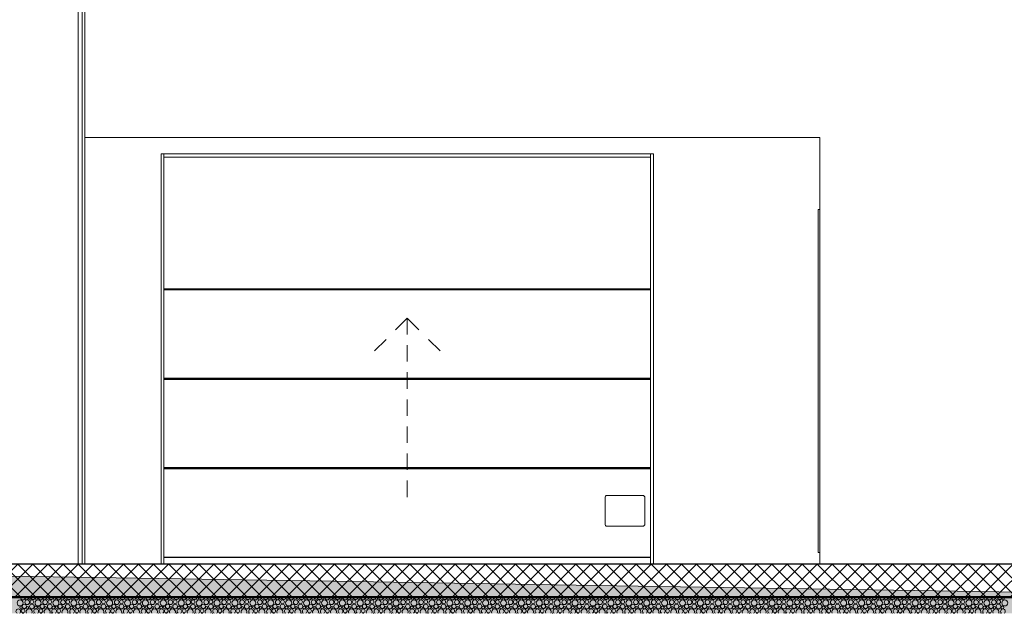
# Model space of a CAD drawing. Header units: millimetres. Extents: x 30792 to 66615, y -300 to 6970.
# Tile 7 of 58: x 33931 to 39932, y -300 to 3318. Entities that reach past the tile are written whole.
import ezdxf

# ---------------------------------------------------------------- set-up
doc = ezdxf.new("R2010")
doc.units = ezdxf.units.MM
doc.header["$MEASUREMENT"] = 0
for name, color, linetype in [('Nouveau_Métal _ Charpente.Charp_Couv_Bard_Métal', 7, 'Continuous'), ('Nouveau_Portes ARCHICAD', 7, 'Continuous'), ('Nouveau_Structure _ Dalles.GO', 7, 'Continuous'), ('Nouveau_Structure _ Murs maçonnés.GO', 7, 'Continuous'), ('Nouveau_Terrain _ Original.Terrain', 7, 'Continuous')]:
    doc.layers.add(name, color=color, linetype=linetype)

# ---------------------------------------------------------------- blocks, each defined once
blk = doc.blocks.new('Élément de coupe_32')
at = {"layer": 'Nouveau_Structure _ Murs maçonnés.GO', "color": 251, "linetype": 'Continuous', "lineweight": 15, "true_color": 0x6a6a6a}
blk.add_line((38808.3, 2600), (38808.3, 0), dxfattribs=at)
blk = doc.blocks.new('*X78')
at = {"layer": 'Nouveau_Structure _ Dalles.GO', "linetype": 'Continuous', "lineweight": 15, "true_color": 0xc1976c}
blk.add_hatch(color=33, dxfattribs=at).paths.add_polyline_path([(63778.282724, -205), (63778.282724, -200), (33778.282724, -200), (33778.282724, -205)])
blk = doc.blocks.new('*X79')
at = {"layer": 'Nouveau_Structure _ Dalles.GO', "color": 33, "linetype": 'Continuous', "lineweight": 15, "true_color": 0xf48e54}
for centre, radius in [((33933.9, -236.8), 18.4), ((33976.9, -233), 14.3), ((34005.8, -230.4), 11.5), ((34043, -236.8), 18.4), ((34086.1, -233), 14.3), ((34114.9, -230.4), 11.5), ((34152.1, -236.8), 18.4), ((34195.2, -233), 14.3), ((34224, -230.4), 11.5), ((34261.2, -236.8), 18.4), ((34304.3, -233), 14.3), ((34333.1, -230.4), 11.5), ((34370.3, -236.8), 18.4), ((34413.4, -233), 14.3), ((34442.2, -230.4), 11.5), ((34479.4, -236.8), 18.4), ((34522.5, -233), 14.3), ((34551.3, -230.4), 11.5), ((34588.6, -236.8), 18.4), ((34631.6, -233), 14.3), ((34660.4, -230.4), 11.5), ((34697.7, -236.8), 18.4), ((34740.7, -233), 14.3), ((34769.5, -230.4), 11.5), ((34806.8, -236.8), 18.4), ((34849.8, -233), 14.3), ((34878.7, -230.4), 11.5), ((34915.9, -236.8), 18.4), ((34959, -233), 14.3), ((34987.8, -230.4), 11.5), ((35025, -236.8), 18.4), ((35068.1, -233), 14.3), ((35096.9, -230.4), 11.5), ((35134.1, -236.8), 18.4), ((35177.2, -233), 14.3), ((35206, -230.4), 11.5), ((35243.2, -236.8), 18.4), ((35286.3, -233), 14.3), ((35315.1, -230.4), 11.5), ((35352.3, -236.8), 18.4), ((35395.4, -233), 14.3), ((35424.2, -230.4), 11.5), ((35461.4, -236.8), 18.4), ((35504.5, -233), 14.3), ((35533.3, -230.4), 11.5), ((35570.6, -236.8), 18.4), ((35613.6, -233), 14.3), ((35642.4, -230.4), 11.5), ((35679.7, -236.8), 18.4), ((35722.7, -233), 14.3), ((35751.6, -230.4), 11.5), ((35788.8, -236.8), 18.4), ((35831.9, -233), 14.3), ((35860.7, -230.4), 11.5), ((35897.9, -236.8), 18.4), ((35941, -233), 14.3), ((35969.8, -230.4), 11.5), ((36007, -236.8), 18.4), ((36050.1, -233), 14.3), ((36078.9, -230.4), 11.5), ((36116.1, -236.8), 18.4), ((36159.2, -233), 14.3), ((36188, -230.4), 11.5), ((36225.2, -236.8), 18.4), ((36268.3, -233), 14.3), ((36297.1, -230.4), 11.5), ((36334.3, -236.8), 18.4), ((36377.4, -233), 14.3), ((36406.2, -230.4), 11.5), ((36443.5, -236.8), 18.4), ((36486.5, -233), 14.3), ((36515.3, -230.4), 11.5), ((36552.6, -236.8), 18.4), ((36595.6, -233), 14.3), ((36624.5, -230.4), 11.5), ((36661.7, -236.8), 18.4), ((36704.8, -233), 14.3), ((36733.6, -230.4), 11.5), ((36770.8, -236.8), 18.4), ((36813.9, -233), 14.3), ((36842.7, -230.4), 11.5), ((36879.9, -236.8), 18.4), ((36923, -233), 14.3), ((36951.8, -230.4), 11.5), ((36989, -236.8), 18.4), ((37032.1, -233), 14.3), ((37060.9, -230.4), 11.5), ((37098.1, -236.8), 18.4), ((37141.2, -233), 14.3), ((37170, -230.4), 11.5), ((37207.2, -236.8), 18.4), ((37250.3, -233), 14.3), ((37279.1, -230.4), 11.5), ((37316.4, -236.8), 18.4), ((37359.4, -233), 14.3), ((37388.2, -230.4), 11.5), ((37425.5, -236.8), 18.4), ((37468.5, -233), 14.3), ((37497.3, -230.4), 11.5), ((37534.6, -236.8), 18.4), ((37577.7, -233), 14.3), ((37606.5, -230.4), 11.5), ((37643.7, -236.8), 18.4), ((37686.8, -233), 14.3), ((37715.6, -230.4), 11.5), ((37752.8, -236.8), 18.4), ((37795.9, -233), 14.3), ((37824.7, -230.4), 11.5), ((37861.9, -236.8), 18.4), ((37905, -233), 14.3), ((37933.8, -230.4), 11.5), ((37971, -236.8), 18.4), ((38014.1, -233), 14.3), ((38042.9, -230.4), 11.5), ((38080.1, -236.8), 18.4), ((38123.2, -233), 14.3), ((38152, -230.4), 11.5), ((38189.3, -236.8), 18.4), ((38232.3, -233), 14.3), ((38261.1, -230.4), 11.5), ((38298.4, -236.8), 18.4), ((38341.4, -233), 14.3), ((38370.2, -230.4), 11.5), ((38407.5, -236.8), 18.4), ((38450.5, -233), 14.3), ((38479.4, -230.4), 11.5), ((38516.6, -236.8), 18.4), ((38559.7, -233), 14.3), ((38588.5, -230.4), 11.5), ((38625.7, -236.8), 18.4), ((38668.8, -233), 14.3), ((38697.6, -230.4), 11.5), ((38734.8, -236.8), 18.4), ((38777.9, -233), 14.3), ((38806.7, -230.4), 11.5), ((38843.9, -236.8), 18.4), ((38887, -233), 14.3), ((38915.8, -230.4), 11.5), ((38953, -236.8), 18.4), ((38996.1, -233), 14.3), ((39024.9, -230.4), 11.5), ((39062.2, -236.8), 18.4), ((39105.2, -233), 14.3), ((39134, -230.4), 11.5), ((39171.3, -236.8), 18.4), ((39214.3, -233), 14.3), ((39243.1, -230.4), 11.5), ((39280.4, -236.8), 18.4), ((39323.4, -233), 14.3), ((39352.3, -230.4), 11.5), ((39389.5, -236.8), 18.4), ((39432.6, -233), 14.3), ((39461.4, -230.4), 11.5), ((39498.6, -236.8), 18.4), ((39541.7, -233), 14.3), ((39570.5, -230.4), 11.5), ((39607.7, -236.8), 18.4), ((39650.8, -233), 14.3), ((39679.6, -230.4), 11.5), ((39716.8, -236.8), 18.4), ((39759.9, -233), 14.3), ((39788.7, -230.4), 11.5), ((39825.9, -236.8), 18.4), ((39869, -233), 14.3), ((39897.8, -230.4), 11.5), ((39935.1, -236.8), 18.4), ((33939.2, -263.4), 7.52), ((33951.8, -285), 11.5), ((33959.4, -258), 12.8), ((33979.6, -265.7), 6.2), ((34005.5, -258.7), 14.2), ((34029.2, -264.4), 8.58), ((34048.3, -263.4), 7.52), ((34060.9, -285), 11.5), ((34068.5, -258), 12.8), ((34088.7, -265.7), 6.2), ((34114.6, -258.7), 14.2), ((34138.3, -264.4), 8.58), ((34157.4, -263.4), 7.52), ((34170, -285), 11.5), ((34177.6, -258), 12.8), ((34197.8, -265.7), 6.2), ((34223.7, -258.7), 14.2), ((34247.4, -264.4), 8.58), ((34266.5, -263.4), 7.52), ((34279.1, -285), 11.5), ((34286.7, -258), 12.8), ((34307, -265.7), 6.2), ((34332.8, -258.7), 14.2), ((34356.5, -264.4), 8.58), ((34375.6, -263.4), 7.52), ((34388.2, -285), 11.5), ((34395.9, -258), 12.8), ((34416.1, -265.7), 6.2), ((34441.9, -258.7), 14.2), ((34465.6, -264.4), 8.58), ((34484.8, -263.4), 7.52), ((34497.3, -285), 11.5), ((34505, -258), 12.8), ((34525.2, -265.7), 6.2), ((34551, -258.7), 14.2), ((34574.7, -264.4), 8.58), ((34593.9, -263.4), 7.52), ((34606.4, -285), 11.5), ((34614.1, -258), 12.8), ((34634.3, -265.7), 6.2), ((34660.1, -258.7), 14.2), ((34683.8, -264.4), 8.58), ((34703, -263.4), 7.52), ((34715.5, -285), 11.5), ((34723.2, -258), 12.8), ((34743.4, -265.7), 6.2), ((34769.2, -258.7), 14.2), ((34792.9, -264.4), 8.58), ((34812.1, -263.4), 7.52), ((34824.7, -285), 11.5), ((34832.3, -258), 12.8), ((34852.5, -265.7), 6.2), ((34878.3, -258.7), 14.2), ((34902.1, -264.4), 8.58), ((34921.2, -263.4), 7.52), ((34933.8, -285), 11.5), ((34941.4, -258), 12.8), ((34961.6, -265.7), 6.2), ((34987.5, -258.7), 14.2), ((35011.2, -264.4), 8.58), ((35030.3, -263.4), 7.52), ((35042.9, -285), 11.5), ((35050.5, -258), 12.8), ((35070.7, -265.7), 6.2), ((35096.6, -258.7), 14.2), ((35120.3, -264.4), 8.58), ((35139.4, -263.4), 7.52), ((35152, -285), 11.5), ((35159.6, -258), 12.8), ((35179.9, -265.7), 6.2), ((35205.7, -258.7), 14.2), ((35229.4, -264.4), 8.58), ((35248.5, -263.4), 7.52), ((35261.1, -285), 11.5), ((35268.8, -258), 12.8), ((35289, -265.7), 6.2), ((35314.8, -258.7), 14.2), ((35338.5, -264.4), 8.58), ((35357.7, -263.4), 7.52), ((35370.2, -285), 11.5), ((35377.9, -258), 12.8), ((35398.1, -265.7), 6.2), ((35423.9, -258.7), 14.2), ((35447.6, -264.4), 8.58), ((35466.8, -263.4), 7.52), ((35479.3, -285), 11.5), ((35487, -258), 12.8), ((35507.2, -265.7), 6.2), ((35533, -258.7), 14.2), ((35556.7, -264.4), 8.58), ((35575.9, -263.4), 7.52), ((35588.4, -285), 11.5), ((35596.1, -258), 12.8), ((35616.3, -265.7), 6.2), ((35642.1, -258.7), 14.2), ((35665.8, -264.4), 8.58), ((35685, -263.4), 7.52), ((35697.6, -285), 11.5), ((35705.2, -258), 12.8), ((35725.4, -265.7), 6.2), ((35751.2, -258.7), 14.2), ((35775, -264.4), 8.58), ((35794.1, -263.4), 7.52), ((35806.7, -285), 11.5), ((35814.3, -258), 12.8), ((35834.5, -265.7), 6.2), ((35860.4, -258.7), 14.2), ((35884.1, -264.4), 8.58), ((35903.2, -263.4), 7.52), ((35915.8, -285), 11.5), ((35923.4, -258), 12.8), ((35943.6, -265.7), 6.2), ((35969.5, -258.7), 14.2), ((35993.2, -264.4), 8.58), ((36012.3, -263.4), 7.52), ((36024.9, -285), 11.5), ((36032.5, -258), 12.8), ((36052.8, -265.7), 6.2), ((36078.6, -258.7), 14.2), ((36102.3, -264.4), 8.58), ((36121.4, -263.4), 7.52), ((36134, -285), 11.5), ((36141.7, -258), 12.8), ((36161.9, -265.7), 6.2), ((36187.7, -258.7), 14.2), ((36211.4, -264.4), 8.58), ((36230.6, -263.4), 7.52), ((36243.1, -285), 11.5), ((36250.8, -258), 12.8), ((36271, -265.7), 6.2), ((36296.8, -258.7), 14.2), ((36320.5, -264.4), 8.58), ((36339.7, -263.4), 7.52), ((36352.2, -285), 11.5), ((36359.9, -258), 12.8), ((36380.1, -265.7), 6.2), ((36405.9, -258.7), 14.2), ((36429.6, -264.4), 8.58), ((36448.8, -263.4), 7.52), ((36461.3, -285), 11.5), ((36469, -258), 12.8), ((36489.2, -265.7), 6.2), ((36515, -258.7), 14.2), ((36538.7, -264.4), 8.58), ((36557.9, -263.4), 7.52), ((36570.5, -285), 11.5), ((36578.1, -258), 12.8), ((36598.3, -265.7), 6.2), ((36624.1, -258.7), 14.2), ((36647.9, -264.4), 8.58), ((36667, -263.4), 7.52), ((36679.6, -285), 11.5), ((36687.2, -258), 12.8), ((36707.4, -265.7), 6.2), ((36733.3, -258.7), 14.2), ((36757, -264.4), 8.58), ((36776.1, -263.4), 7.52), ((36788.7, -285), 11.5), ((36796.3, -258), 12.8), ((36816.5, -265.7), 6.2), ((36842.4, -258.7), 14.2), ((36866.1, -264.4), 8.58), ((36885.2, -263.4), 7.52), ((36897.8, -285), 11.5), ((36905.4, -258), 12.8), ((36925.7, -265.7), 6.2), ((36951.5, -258.7), 14.2), ((36975.2, -264.4), 8.58), ((36994.3, -263.4), 7.52), ((37006.9, -285), 11.5), ((37014.6, -258), 12.8), ((37034.8, -265.7), 6.2), ((37060.6, -258.7), 14.2), ((37084.3, -264.4), 8.58), ((37103.5, -263.4), 7.52), ((37116, -285), 11.5), ((37123.7, -258), 12.8), ((37143.9, -265.7), 6.2), ((37169.7, -258.7), 14.2), ((37193.4, -264.4), 8.58), ((37212.6, -263.4), 7.52), ((37225.1, -285), 11.5), ((37232.8, -258), 12.8), ((37253, -265.7), 6.2), ((37278.8, -258.7), 14.2), ((37302.5, -264.4), 8.58), ((37321.7, -263.4), 7.52), ((37334.2, -285), 11.5), ((37341.9, -258), 12.8), ((37362.1, -265.7), 6.2), ((37387.9, -258.7), 14.2), ((37411.6, -264.4), 8.58), ((37430.8, -263.4), 7.52), ((37443.3, -285), 11.5), ((37451, -258), 12.8), ((37471.2, -265.7), 6.2), ((37497, -258.7), 14.2), ((37520.8, -264.4), 8.58), ((37539.9, -263.4), 7.52), ((37552.5, -285), 11.5), ((37560.1, -258), 12.8), ((37580.3, -265.7), 6.2), ((37606.2, -258.7), 14.2), ((37629.9, -264.4), 8.58), ((37649, -263.4), 7.52), ((37661.6, -285), 11.5), ((37669.2, -258), 12.8), ((37689.4, -265.7), 6.2), ((37715.3, -258.7), 14.2), ((37739, -264.4), 8.58), ((37758.1, -263.4), 7.52), ((37770.7, -285), 11.5), ((37778.3, -258), 12.8), ((37798.5, -265.7), 6.2), ((37824.4, -258.7), 14.2), ((37848.1, -264.4), 8.58), ((37867.2, -263.4), 7.52), ((37879.8, -285), 11.5), ((37887.4, -258), 12.8), ((37907.7, -265.7), 6.2), ((37933.5, -258.7), 14.2), ((37957.2, -264.4), 8.58), ((37976.4, -263.4), 7.52), ((37988.9, -285), 11.5), ((37996.6, -258), 12.8), ((38016.8, -265.7), 6.2), ((38042.6, -258.7), 14.2), ((38066.3, -264.4), 8.58), ((38085.5, -263.4), 7.52), ((38098, -285), 11.5), ((38105.7, -258), 12.8), ((38125.9, -265.7), 6.2), ((38151.7, -258.7), 14.2), ((38175.4, -264.4), 8.58), ((38194.6, -263.4), 7.52), ((38207.1, -285), 11.5), ((38214.8, -258), 12.8), ((38235, -265.7), 6.2), ((38260.8, -258.7), 14.2), ((38284.5, -264.4), 8.58), ((38303.7, -263.4), 7.52), ((38316.2, -285), 11.5), ((38323.9, -258), 12.8), ((38344.1, -265.7), 6.2), ((38369.9, -258.7), 14.2), ((38393.7, -264.4), 8.58), ((38412.8, -263.4), 7.52), ((38425.4, -285), 11.5), ((38433, -258), 12.8), ((38453.2, -265.7), 6.2), ((38479.1, -258.7), 14.2), ((38502.8, -264.4), 8.58), ((38521.9, -263.4), 7.52), ((38534.5, -285), 11.5), ((38542.1, -258), 12.8), ((38562.3, -265.7), 6.2), ((38588.2, -258.7), 14.2), ((38611.9, -264.4), 8.58), ((38631, -263.4), 7.52), ((38643.6, -285), 11.5), ((38651.2, -258), 12.8), ((38671.4, -265.7), 6.2), ((38697.3, -258.7), 14.2), ((38721, -264.4), 8.58), ((38740.1, -263.4), 7.52), ((38752.7, -285), 11.5), ((38760.3, -258), 12.8), ((38780.6, -265.7), 6.2), ((38806.4, -258.7), 14.2), ((38830.1, -264.4), 8.58), ((38849.2, -263.4), 7.52), ((38861.8, -285), 11.5), ((38869.5, -258), 12.8), ((38889.7, -265.7), 6.2), ((38915.5, -258.7), 14.2), ((38939.2, -264.4), 8.58), ((38958.4, -263.4), 7.52), ((38970.9, -285), 11.5), ((38978.6, -258), 12.8), ((38998.8, -265.7), 6.2), ((39024.6, -258.7), 14.2), ((39048.3, -264.4), 8.58), ((39067.5, -263.4), 7.52), ((39080, -285), 11.5), ((39087.7, -258), 12.8), ((39107.9, -265.7), 6.2), ((39133.7, -258.7), 14.2), ((39157.4, -264.4), 8.58), ((39176.6, -263.4), 7.52), ((39189.1, -285), 11.5), ((39196.8, -258), 12.8), ((39217, -265.7), 6.2), ((39242.8, -258.7), 14.2), ((39266.5, -264.4), 8.58), ((39285.7, -263.4), 7.52), ((39298.3, -285), 11.5), ((39305.9, -258), 12.8), ((39326.1, -265.7), 6.2), ((39352, -258.7), 14.2), ((39375.7, -264.4), 8.58), ((39394.8, -263.4), 7.52), ((39407.4, -285), 11.5), ((39415, -258), 12.8), ((39435.2, -265.7), 6.2), ((39461.1, -258.7), 14.2), ((39484.8, -264.4), 8.58), ((39503.9, -263.4), 7.52), ((39516.5, -285), 11.5), ((39524.1, -258), 12.8), ((39544.3, -265.7), 6.2), ((39570.2, -258.7), 14.2), ((39593.9, -264.4), 8.58), ((39613, -263.4), 7.52), ((39625.6, -285), 11.5), ((39633.2, -258), 12.8), ((39653.5, -265.7), 6.2), ((39679.3, -258.7), 14.2), ((39703, -264.4), 8.58), ((39722.1, -263.4), 7.52), ((39734.7, -285), 11.5), ((39742.4, -258), 12.8), ((39762.6, -265.7), 6.2), ((39788.4, -258.7), 14.2), ((39812.1, -264.4), 8.58), ((39831.3, -263.4), 7.52), ((39843.8, -285), 11.5), ((39851.5, -258), 12.8), ((39871.7, -265.7), 6.2), ((39897.5, -258.7), 14.2), ((39921.2, -264.4), 8.58)]:
    blk.add_circle(centre, radius, dxfattribs=at)
for centre, radius, start, end in [((33950.3, -204.1), 14.2, 183.69034, 356.30966), ((33974, -209.8), 8.58, 145.81462, 34.18538), ((33993.2, -208.8), 7.52, 150.05214, 29.94786), ((34013.4, -203.4), 12.8, 187.0366, 352.9634), ((34033.6, -211.1), 6.2, 102.21197, 77.78803), ((34059.5, -204.1), 14.2, 183.69034, 356.30966), ((34083.2, -209.8), 8.58, 145.81462, 34.18538), ((34102.3, -208.8), 7.52, 150.05214, 29.94786), ((34122.5, -203.4), 12.8, 187.0366, 352.9634), ((34142.7, -211.1), 6.2, 102.21197, 77.78803), ((34168.6, -204.1), 14.2, 183.69034, 356.30966), ((34192.3, -209.8), 8.58, 145.81462, 34.18538), ((34211.4, -208.8), 7.52, 150.05214, 29.94786), ((34231.6, -203.4), 12.8, 187.0366, 352.9634), ((34251.8, -211.1), 6.2, 102.21197, 77.78803), ((34277.7, -204.1), 14.2, 183.69034, 356.30966), ((34301.4, -209.8), 8.58, 145.81462, 34.18538), ((34320.5, -208.8), 7.52, 150.05214, 29.94786), ((34340.7, -203.4), 12.8, 187.0366, 352.9634), ((34361, -211.1), 6.2, 102.21197, 77.78803), ((34386.8, -204.1), 14.2, 183.69034, 356.30966), ((34410.5, -209.8), 8.58, 145.81462, 34.18538), ((34429.6, -208.8), 7.52, 150.05214, 29.94786), ((34449.9, -203.4), 12.8, 187.0366, 352.9634), ((34470.1, -211.1), 6.2, 102.21197, 77.78803), ((34495.9, -204.1), 14.2, 183.69034, 356.30966), ((34519.6, -209.8), 8.58, 145.81462, 34.18538), ((34538.8, -208.8), 7.52, 150.05214, 29.94786), ((34559, -203.4), 12.8, 187.0366, 352.9634), ((34579.2, -211.1), 6.2, 102.21197, 77.78803), ((34605, -204.1), 14.2, 183.69034, 356.30966), ((34628.7, -209.8), 8.58, 145.81462, 34.18538), ((34647.9, -208.8), 7.52, 150.05214, 29.94786), ((34668.1, -203.4), 12.8, 187.0366, 352.9634), ((34688.3, -211.1), 6.2, 102.21197, 77.78803), ((34714.1, -204.1), 14.2, 183.69034, 356.30966), ((34737.8, -209.8), 8.58, 145.81462, 34.18538), ((34757, -208.8), 7.52, 150.05214, 29.94786), ((34777.2, -203.4), 12.8, 187.0366, 352.9634), ((34797.4, -211.1), 6.2, 102.21197, 77.78803), ((34823.2, -204.1), 14.2, 183.69034, 356.30966), ((34846.9, -209.8), 8.58, 145.81462, 34.18538), ((34866.1, -208.8), 7.52, 150.05214, 29.94786), ((34886.3, -203.4), 12.8, 187.0366, 352.9634), ((34906.5, -211.1), 6.2, 102.21197, 77.78803), ((34932.3, -204.1), 14.2, 183.69034, 356.30966), ((34956.1, -209.8), 8.58, 145.81462, 34.18538), ((34975.2, -208.8), 7.52, 150.05214, 29.94786), ((34995.4, -203.4), 12.8, 187.0366, 352.9634), ((35015.6, -211.1), 6.2, 102.21197, 77.78803), ((35041.5, -204.1), 14.2, 183.69034, 356.30966), ((35065.2, -209.8), 8.58, 145.81462, 34.18538), ((35084.3, -208.8), 7.52, 150.05214, 29.94786), ((35104.5, -203.4), 12.8, 187.0366, 352.9634), ((35124.7, -211.1), 6.2, 102.21197, 77.78803), ((35150.6, -204.1), 14.2, 183.69034, 356.30966), ((35174.3, -209.8), 8.58, 145.81462, 34.18538), ((35193.4, -208.8), 7.52, 150.05214, 29.94786), ((35213.6, -203.4), 12.8, 187.0366, 352.9634), ((35233.9, -211.1), 6.2, 102.21197, 77.78803), ((35259.7, -204.1), 14.2, 183.69034, 356.30966), ((35283.4, -209.8), 8.58, 145.81462, 34.18538), ((35302.5, -208.8), 7.52, 150.05214, 29.94786), ((35322.8, -203.4), 12.8, 187.0366, 352.9634), ((35343, -211.1), 6.2, 102.21197, 77.78803), ((35368.8, -204.1), 14.2, 183.69034, 356.30966), ((35392.5, -209.8), 8.58, 145.81462, 34.18538), ((35411.7, -208.8), 7.52, 150.05214, 29.94786), ((35431.9, -203.4), 12.8, 187.0366, 352.9634), ((35452.1, -211.1), 6.2, 102.21197, 77.78803), ((35477.9, -204.1), 14.2, 183.69034, 356.30966), ((35501.6, -209.8), 8.58, 145.81462, 34.18538), ((35520.8, -208.8), 7.52, 150.05214, 29.94786), ((35541, -203.4), 12.8, 187.0366, 352.9634), ((35561.2, -211.1), 6.2, 102.21197, 77.78803), ((35587, -204.1), 14.2, 183.69034, 356.30966), ((35610.7, -209.8), 8.58, 145.81462, 34.18538), ((35629.9, -208.8), 7.52, 150.05214, 29.94786), ((35650.1, -203.4), 12.8, 187.0366, 352.9634), ((35670.3, -211.1), 6.2, 102.21197, 77.78803), ((35696.1, -204.1), 14.2, 183.69034, 356.30966), ((35719.8, -209.8), 8.58, 145.81462, 34.18538), ((35739, -208.8), 7.52, 150.05214, 29.94786), ((35759.2, -203.4), 12.8, 187.0366, 352.9634), ((35779.4, -211.1), 6.2, 102.21197, 77.78803), ((35805.2, -204.1), 14.2, 183.69034, 356.30966), ((35829, -209.8), 8.58, 145.81462, 34.18538), ((35848.1, -208.8), 7.52, 150.05214, 29.94786), ((35868.3, -203.4), 12.8, 187.0366, 352.9634), ((35888.5, -211.1), 6.2, 102.21197, 77.78803), ((35914.4, -204.1), 14.2, 183.69034, 356.30966), ((35938.1, -209.8), 8.58, 145.81462, 34.18538), ((35957.2, -208.8), 7.52, 150.05214, 29.94786), ((35977.4, -203.4), 12.8, 187.0366, 352.9634), ((35997.6, -211.1), 6.2, 102.21197, 77.78803), ((36023.5, -204.1), 14.2, 183.69034, 356.30966), ((36047.2, -209.8), 8.58, 145.81462, 34.18538), ((36066.3, -208.8), 7.52, 150.05214, 29.94786), ((36086.5, -203.4), 12.8, 187.0366, 352.9634), ((36106.8, -211.1), 6.2, 102.21197, 77.78803), ((36132.6, -204.1), 14.2, 183.69034, 356.30966), ((36156.3, -209.8), 8.58, 145.81462, 34.18538), ((36175.4, -208.8), 7.52, 150.05214, 29.94786), ((36195.7, -203.4), 12.8, 187.0366, 352.9634), ((36215.9, -211.1), 6.2, 102.21197, 77.78803), ((36241.7, -204.1), 14.2, 183.69034, 356.30966), ((36265.4, -209.8), 8.58, 145.81462, 34.18538), ((36284.6, -208.8), 7.52, 150.05214, 29.94786), ((36304.8, -203.4), 12.8, 187.0366, 352.9634), ((36325, -211.1), 6.2, 102.21197, 77.78803), ((36350.8, -204.1), 14.2, 183.69034, 356.30966), ((36374.5, -209.8), 8.58, 145.81462, 34.18538), ((36393.7, -208.8), 7.52, 150.05214, 29.94786), ((36413.9, -203.4), 12.8, 187.0366, 352.9634), ((36434.1, -211.1), 6.2, 102.21197, 77.78803), ((36459.9, -204.1), 14.2, 183.69034, 356.30966), ((36483.6, -209.8), 8.58, 145.81462, 34.18538), ((36502.8, -208.8), 7.52, 150.05214, 29.94786), ((36523, -203.4), 12.8, 187.0366, 352.9634), ((36543.2, -211.1), 6.2, 102.21197, 77.78803), ((36569, -204.1), 14.2, 183.69034, 356.30966), ((36592.7, -209.8), 8.58, 145.81462, 34.18538), ((36611.9, -208.8), 7.52, 150.05214, 29.94786), ((36632.1, -203.4), 12.8, 187.0366, 352.9634), ((36652.3, -211.1), 6.2, 102.21197, 77.78803), ((36678.1, -204.1), 14.2, 183.69034, 356.30966), ((36701.9, -209.8), 8.58, 145.81462, 34.18538), ((36721, -208.8), 7.52, 150.05214, 29.94786), ((36741.2, -203.4), 12.8, 187.0366, 352.9634), ((36761.4, -211.1), 6.2, 102.21197, 77.78803), ((36787.3, -204.1), 14.2, 183.69034, 356.30966), ((36811, -209.8), 8.58, 145.81462, 34.18538), ((36830.1, -208.8), 7.52, 150.05214, 29.94786), ((36850.3, -203.4), 12.8, 187.0366, 352.9634), ((36870.5, -211.1), 6.2, 102.21197, 77.78803), ((36896.4, -204.1), 14.2, 183.69034, 356.30966), ((36920.1, -209.8), 8.58, 145.81462, 34.18538), ((36939.2, -208.8), 7.52, 150.05214, 29.94786), ((36959.4, -203.4), 12.8, 187.0366, 352.9634), ((36979.7, -211.1), 6.2, 102.21197, 77.78803), ((37005.5, -204.1), 14.2, 183.69034, 356.30966), ((37029.2, -209.8), 8.58, 145.81462, 34.18538), ((37048.3, -208.8), 7.52, 150.05214, 29.94786), ((37068.6, -203.4), 12.8, 187.0366, 352.9634), ((37088.8, -211.1), 6.2, 102.21197, 77.78803), ((37114.6, -204.1), 14.2, 183.69034, 356.30966), ((37138.3, -209.8), 8.58, 145.81462, 34.18538), ((37157.5, -208.8), 7.52, 150.05214, 29.94786), ((37177.7, -203.4), 12.8, 187.0366, 352.9634), ((37197.9, -211.1), 6.2, 102.21197, 77.78803), ((37223.7, -204.1), 14.2, 183.69034, 356.30966), ((37247.4, -209.8), 8.58, 145.81462, 34.18538), ((37266.6, -208.8), 7.52, 150.05214, 29.94786), ((37286.8, -203.4), 12.8, 187.0366, 352.9634), ((37307, -211.1), 6.2, 102.21197, 77.78803), ((37332.8, -204.1), 14.2, 183.69034, 356.30966), ((37356.5, -209.8), 8.58, 145.81462, 34.18538), ((37375.7, -208.8), 7.52, 150.05214, 29.94786), ((37395.9, -203.4), 12.8, 187.0366, 352.9634), ((37416.1, -211.1), 6.2, 102.21197, 77.78803), ((37441.9, -204.1), 14.2, 183.69034, 356.30966), ((37465.6, -209.8), 8.58, 145.81462, 34.18538), ((37484.8, -208.8), 7.52, 150.05214, 29.94786), ((37505, -203.4), 12.8, 187.0366, 352.9634), ((37525.2, -211.1), 6.2, 102.21197, 77.78803), ((37551, -204.1), 14.2, 183.69034, 356.30966), ((37574.8, -209.8), 8.58, 145.81462, 34.18538), ((37593.9, -208.8), 7.52, 150.05214, 29.94786), ((37614.1, -203.4), 12.8, 187.0366, 352.9634), ((37634.3, -211.1), 6.2, 102.21197, 77.78803), ((37660.2, -204.1), 14.2, 183.69034, 356.30966), ((37683.9, -209.8), 8.58, 145.81462, 34.18538), ((37703, -208.8), 7.52, 150.05214, 29.94786), ((37723.2, -203.4), 12.8, 187.0366, 352.9634), ((37743.4, -211.1), 6.2, 102.21197, 77.78803), ((37769.3, -204.1), 14.2, 183.69034, 356.30966), ((37793, -209.8), 8.58, 145.81462, 34.18538), ((37812.1, -208.8), 7.52, 150.05214, 29.94786), ((37832.3, -203.4), 12.8, 187.0366, 352.9634), ((37852.5, -211.1), 6.2, 102.21197, 77.78803), ((37878.4, -204.1), 14.2, 183.69034, 356.30966), ((37902.1, -209.8), 8.58, 145.81462, 34.18538), ((37921.2, -208.8), 7.52, 150.05214, 29.94786), ((37941.4, -203.4), 12.8, 187.0366, 352.9634), ((37961.7, -211.1), 6.2, 102.21197, 77.78803), ((37987.5, -204.1), 14.2, 183.69034, 356.30966), ((38011.2, -209.8), 8.58, 145.81462, 34.18538), ((38030.4, -208.8), 7.52, 150.05214, 29.94786), ((38050.6, -203.4), 12.8, 187.0366, 352.9634), ((38070.8, -211.1), 6.2, 102.21197, 77.78803), ((38096.6, -204.1), 14.2, 183.69034, 356.30966), ((38120.3, -209.8), 8.58, 145.81462, 34.18538), ((38139.5, -208.8), 7.52, 150.05214, 29.94786), ((38159.7, -203.4), 12.8, 187.0366, 352.9634), ((38179.9, -211.1), 6.2, 102.21197, 77.78803), ((38205.7, -204.1), 14.2, 183.69034, 356.30966), ((38229.4, -209.8), 8.58, 145.81462, 34.18538), ((38248.6, -208.8), 7.52, 150.05214, 29.94786), ((38268.8, -203.4), 12.8, 187.0366, 352.9634), ((38289, -211.1), 6.2, 102.21197, 77.78803), ((38314.8, -204.1), 14.2, 183.69034, 356.30966), ((38338.5, -209.8), 8.58, 145.81462, 34.18538), ((38357.7, -208.8), 7.52, 150.05214, 29.94786), ((38377.9, -203.4), 12.8, 187.0366, 352.9634), ((38398.1, -211.1), 6.2, 102.21197, 77.78803), ((38423.9, -204.1), 14.2, 183.69034, 356.30966), ((38447.7, -209.8), 8.58, 145.81462, 34.18538), ((38466.8, -208.8), 7.52, 150.05214, 29.94786), ((38487, -203.4), 12.8, 187.0366, 352.9634), ((38507.2, -211.1), 6.2, 102.21197, 77.78803), ((38533.1, -204.1), 14.2, 183.69034, 356.30966), ((38556.8, -209.8), 8.58, 145.81462, 34.18538), ((38575.9, -208.8), 7.52, 150.05214, 29.94786), ((38596.1, -203.4), 12.8, 187.0366, 352.9634), ((38616.3, -211.1), 6.2, 102.21197, 77.78803), ((38642.2, -204.1), 14.2, 183.69034, 356.30966), ((38665.9, -209.8), 8.58, 145.81462, 34.18538), ((38685, -208.8), 7.52, 150.05214, 29.94786), ((38705.2, -203.4), 12.8, 187.0366, 352.9634), ((38725.4, -211.1), 6.2, 102.21197, 77.78803), ((38751.3, -204.1), 14.2, 183.69034, 356.30966), ((38775, -209.8), 8.58, 145.81462, 34.18538), ((38794.1, -208.8), 7.52, 150.05214, 29.94786), ((38814.3, -203.4), 12.8, 187.0366, 352.9634), ((38834.6, -211.1), 6.2, 102.21197, 77.78803), ((38860.4, -204.1), 14.2, 183.69034, 356.30966), ((38884.1, -209.8), 8.58, 145.81462, 34.18538), ((38903.2, -208.8), 7.52, 150.05214, 29.94786), ((38923.5, -203.4), 12.8, 187.0366, 352.9634), ((38943.7, -211.1), 6.2, 102.21197, 77.78803), ((38969.5, -204.1), 14.2, 183.69034, 356.30966), ((38993.2, -209.8), 8.58, 145.81462, 34.18538), ((39012.4, -208.8), 7.52, 150.05214, 29.94786), ((39032.6, -203.4), 12.8, 187.0366, 352.9634), ((39052.8, -211.1), 6.2, 102.21197, 77.78803), ((39078.6, -204.1), 14.2, 183.69034, 356.30966), ((39102.3, -209.8), 8.58, 145.81462, 34.18538), ((39121.5, -208.8), 7.52, 150.05214, 29.94786), ((39141.7, -203.4), 12.8, 187.0366, 352.9634), ((39161.9, -211.1), 6.2, 102.21197, 77.78803), ((39187.7, -204.1), 14.2, 183.69034, 356.30966), ((39211.4, -209.8), 8.58, 145.81462, 34.18538), ((39230.6, -208.8), 7.52, 150.05214, 29.94786), ((39250.8, -203.4), 12.8, 187.0366, 352.9634), ((39271, -211.1), 6.2, 102.21197, 77.78803), ((39296.8, -204.1), 14.2, 183.69034, 356.30966), ((39320.5, -209.8), 8.58, 145.81462, 34.18538), ((39339.7, -208.8), 7.52, 150.05214, 29.94786), ((39359.9, -203.4), 12.8, 187.0366, 352.9634), ((39380.1, -211.1), 6.2, 102.21197, 77.78803), ((39406, -204.1), 14.2, 183.69034, 356.30966), ((39429.7, -209.8), 8.58, 145.81462, 34.18538), ((39448.8, -208.8), 7.52, 150.05214, 29.94786), ((39469, -203.4), 12.8, 187.0366, 352.9634), ((39489.2, -211.1), 6.2, 102.21197, 77.78803), ((39515.1, -204.1), 14.2, 183.69034, 356.30966), ((39538.8, -209.8), 8.58, 145.81462, 34.18538), ((39557.9, -208.8), 7.52, 150.05214, 29.94786), ((39578.1, -203.4), 12.8, 187.0366, 352.9634), ((39598.3, -211.1), 6.2, 102.21197, 77.78803), ((39624.2, -204.1), 14.2, 183.69034, 356.30966), ((39647.9, -209.8), 8.58, 145.81462, 34.18538), ((39667, -208.8), 7.52, 150.05214, 29.94786), ((39687.2, -203.4), 12.8, 187.0366, 352.9634), ((39707.5, -211.1), 6.2, 102.21197, 77.78803), ((39733.3, -204.1), 14.2, 183.69034, 356.30966), ((39757, -209.8), 8.58, 145.81462, 34.18538), ((39776.1, -208.8), 7.52, 150.05214, 29.94786), ((39796.4, -203.4), 12.8, 187.0366, 352.9634), ((39816.6, -211.1), 6.2, 102.21197, 77.78803), ((39842.4, -204.1), 14.2, 183.69034, 356.30966), ((39866.1, -209.8), 8.58, 145.81462, 34.18538), ((39885.3, -208.8), 7.52, 150.05214, 29.94786), ((39905.5, -203.4), 12.8, 187.0366, 352.9634), ((39925.7, -211.1), 6.2, 102.21197, 77.78803), ((33922.9, -287.6), 14.3, 300.12221, 239.87779), ((33951.5, -313.3), 14.2, 69.38862, 110.61138), ((33989, -291.4), 18.4, 331.92735, 208.07265), ((34014.5, -312.6), 12.8, 81.76754, 98.23246), ((34032.1, -287.6), 14.3, 300.12221, 239.87779), ((34060.6, -313.3), 14.2, 69.38862, 110.61138), ((34098.1, -291.4), 18.4, 331.92735, 208.07265), ((34123.6, -312.6), 12.8, 81.76754, 98.23246), ((34141.2, -287.6), 14.3, 300.12221, 239.87779), ((34169.7, -313.3), 14.2, 69.38862, 110.61138), ((34207.2, -291.4), 18.4, 331.92735, 208.07265), ((34232.7, -312.6), 12.8, 81.76754, 98.23246), ((34250.3, -287.6), 14.3, 300.12221, 239.87779), ((34278.8, -313.3), 14.2, 69.38862, 110.61138), ((34316.3, -291.4), 18.4, 331.92735, 208.07265), ((34341.9, -312.6), 12.8, 81.76754, 98.23246), ((34359.4, -287.6), 14.3, 300.12221, 239.87779), ((34387.9, -313.3), 14.2, 69.38862, 110.61138), ((34425.4, -291.4), 18.4, 331.92735, 208.07265), ((34451, -312.6), 12.8, 81.76754, 98.23246), ((34468.5, -287.6), 14.3, 300.12221, 239.87779), ((34497, -313.3), 14.2, 69.38862, 110.61138), ((34534.6, -291.4), 18.4, 331.92735, 208.07265), ((34560.1, -312.6), 12.8, 81.76754, 98.23246), ((34577.6, -287.6), 14.3, 300.12221, 239.87779), ((34606.1, -313.3), 14.2, 69.38862, 110.61138), ((34643.7, -291.4), 18.4, 331.92735, 208.07265), ((34669.2, -312.6), 12.8, 81.76754, 98.23246), ((34686.7, -287.6), 14.3, 300.12221, 239.87779), ((34715.2, -313.3), 14.2, 69.38862, 110.61138), ((34752.8, -291.4), 18.4, 331.92735, 208.07265), ((34778.3, -312.6), 12.8, 81.76754, 98.23246), ((34795.8, -287.6), 14.3, 300.12221, 239.87779), ((34824.3, -313.3), 14.2, 69.38862, 110.61138), ((34861.9, -291.4), 18.4, 331.92735, 208.07265), ((34887.4, -312.6), 12.8, 81.76754, 98.23246), ((34905, -287.6), 14.3, 300.12221, 239.87779), ((34933.5, -313.3), 14.2, 69.38862, 110.61138), ((34971, -291.4), 18.4, 331.92735, 208.07265), ((34996.5, -312.6), 12.8, 81.76754, 98.23246), ((35014.1, -287.6), 14.3, 300.12221, 239.87779), ((35042.6, -313.3), 14.2, 69.38862, 110.61138), ((35080.1, -291.4), 18.4, 331.92735, 208.07265), ((35105.6, -312.6), 12.8, 81.76754, 98.23246), ((35123.2, -287.6), 14.3, 300.12221, 239.87779), ((35151.7, -313.3), 14.2, 69.38862, 110.61138), ((35189.2, -291.4), 18.4, 331.92735, 208.07265), ((35214.8, -312.6), 12.8, 81.76754, 98.23246), ((35232.3, -287.6), 14.3, 300.12221, 239.87779), ((35260.8, -313.3), 14.2, 69.38862, 110.61138), ((35298.3, -291.4), 18.4, 331.92735, 208.07265), ((35323.9, -312.6), 12.8, 81.76754, 98.23246), ((35341.4, -287.6), 14.3, 300.12221, 239.87779), ((35369.9, -313.3), 14.2, 69.38862, 110.61138), ((35407.4, -291.4), 18.4, 331.92735, 208.07265), ((35433, -312.6), 12.8, 81.76754, 98.23246), ((35450.5, -287.6), 14.3, 300.12221, 239.87779), ((35479, -313.3), 14.2, 69.38862, 110.61138), ((35516.6, -291.4), 18.4, 331.92735, 208.07265), ((35542.1, -312.6), 12.8, 81.76754, 98.23246), ((35559.6, -287.6), 14.3, 300.12221, 239.87779), ((35588.1, -313.3), 14.2, 69.38862, 110.61138), ((35625.7, -291.4), 18.4, 331.92735, 208.07265), ((35651.2, -312.6), 12.8, 81.76754, 98.23246), ((35668.7, -287.6), 14.3, 300.12221, 239.87779), ((35697.2, -313.3), 14.2, 69.38862, 110.61138), ((35734.8, -291.4), 18.4, 331.92735, 208.07265), ((35760.3, -312.6), 12.8, 81.76754, 98.23246), ((35777.9, -287.6), 14.3, 300.12221, 239.87779), ((35806.4, -313.3), 14.2, 69.38862, 110.61138), ((35843.9, -291.4), 18.4, 331.92735, 208.07265), ((35869.4, -312.6), 12.8, 81.76754, 98.23246), ((35887, -287.6), 14.3, 300.12221, 239.87779), ((35915.5, -313.3), 14.2, 69.38862, 110.61138), ((35953, -291.4), 18.4, 331.92735, 208.07265), ((35978.5, -312.6), 12.8, 81.76754, 98.23246), ((35996.1, -287.6), 14.3, 300.12221, 239.87779), ((36024.6, -313.3), 14.2, 69.38862, 110.61138), ((36062.1, -291.4), 18.4, 331.92735, 208.07265), ((36087.7, -312.6), 12.8, 81.76754, 98.23246), ((36105.2, -287.6), 14.3, 300.12221, 239.87779), ((36133.7, -313.3), 14.2, 69.38862, 110.61138), ((36171.2, -291.4), 18.4, 331.92735, 208.07265), ((36196.8, -312.6), 12.8, 81.76754, 98.23246), ((36214.3, -287.6), 14.3, 300.12221, 239.87779), ((36242.8, -313.3), 14.2, 69.38862, 110.61138), ((36280.3, -291.4), 18.4, 331.92735, 208.07265), ((36305.9, -312.6), 12.8, 81.76754, 98.23246), ((36323.4, -287.6), 14.3, 300.12221, 239.87779), ((36351.9, -313.3), 14.2, 69.38862, 110.61138), ((36389.5, -291.4), 18.4, 331.92735, 208.07265), ((36415, -312.6), 12.8, 81.76754, 98.23246), ((36432.5, -287.6), 14.3, 300.12221, 239.87779), ((36461, -313.3), 14.2, 69.38862, 110.61138), ((36498.6, -291.4), 18.4, 331.92735, 208.07265), ((36524.1, -312.6), 12.8, 81.76754, 98.23246), ((36541.6, -287.6), 14.3, 300.12221, 239.87779), ((36570.1, -313.3), 14.2, 69.38862, 110.61138), ((36607.7, -291.4), 18.4, 331.92735, 208.07265), ((36633.2, -312.6), 12.8, 81.76754, 98.23246), ((36650.8, -287.6), 14.3, 300.12221, 239.87779), ((36679.3, -313.3), 14.2, 69.38862, 110.61138), ((36716.8, -291.4), 18.4, 331.92735, 208.07265), ((36742.3, -312.6), 12.8, 81.76754, 98.23246), ((36759.9, -287.6), 14.3, 300.12221, 239.87779), ((36788.4, -313.3), 14.2, 69.38862, 110.61138), ((36825.9, -291.4), 18.4, 331.92735, 208.07265), ((36851.4, -312.6), 12.8, 81.76754, 98.23246), ((36869, -287.6), 14.3, 300.12221, 239.87779), ((36897.5, -313.3), 14.2, 69.38862, 110.61138), ((36935, -291.4), 18.4, 331.92735, 208.07265), ((36960.6, -312.6), 12.8, 81.76754, 98.23246), ((36978.1, -287.6), 14.3, 300.12221, 239.87779), ((37006.6, -313.3), 14.2, 69.38862, 110.61138), ((37044.1, -291.4), 18.4, 331.92735, 208.07265), ((37069.7, -312.6), 12.8, 81.76754, 98.23246), ((37087.2, -287.6), 14.3, 300.12221, 239.87779), ((37115.7, -313.3), 14.2, 69.38862, 110.61138), ((37153.2, -291.4), 18.4, 331.92735, 208.07265), ((37178.8, -312.6), 12.8, 81.76754, 98.23246), ((37196.3, -287.6), 14.3, 300.12221, 239.87779), ((37224.8, -313.3), 14.2, 69.38862, 110.61138), ((37262.4, -291.4), 18.4, 331.92735, 208.07265), ((37287.9, -312.6), 12.8, 81.76754, 98.23246), ((37305.4, -287.6), 14.3, 300.12221, 239.87779), ((37333.9, -313.3), 14.2, 69.38862, 110.61138), ((37371.5, -291.4), 18.4, 331.92735, 208.07265), ((37397, -312.6), 12.8, 81.76754, 98.23246), ((37414.5, -287.6), 14.3, 300.12221, 239.87779), ((37443, -313.3), 14.2, 69.38862, 110.61138), ((37480.6, -291.4), 18.4, 331.92735, 208.07265), ((37506.1, -312.6), 12.8, 81.76754, 98.23246), ((37523.7, -287.6), 14.3, 300.12221, 239.87779), ((37552.2, -313.3), 14.2, 69.38862, 110.61138), ((37589.7, -291.4), 18.4, 331.92735, 208.07265), ((37615.2, -312.6), 12.8, 81.76754, 98.23246), ((37632.8, -287.6), 14.3, 300.12221, 239.87779), ((37661.3, -313.3), 14.2, 69.38862, 110.61138), ((37698.8, -291.4), 18.4, 331.92735, 208.07265), ((37724.3, -312.6), 12.8, 81.76754, 98.23246), ((37741.9, -287.6), 14.3, 300.12221, 239.87779), ((37770.4, -313.3), 14.2, 69.38862, 110.61138), ((37807.9, -291.4), 18.4, 331.92735, 208.07265), ((37833.4, -312.6), 12.8, 81.76754, 98.23246), ((37851, -287.6), 14.3, 300.12221, 239.87779), ((37879.5, -313.3), 14.2, 69.38862, 110.61138), ((37917, -291.4), 18.4, 331.92735, 208.07265), ((37942.6, -312.6), 12.8, 81.76754, 98.23246), ((37960.1, -287.6), 14.3, 300.12221, 239.87779), ((37988.6, -313.3), 14.2, 69.38862, 110.61138), ((38026.1, -291.4), 18.4, 331.92735, 208.07265), ((38051.7, -312.6), 12.8, 81.76754, 98.23246), ((38069.2, -287.6), 14.3, 300.12221, 239.87779), ((38097.7, -313.3), 14.2, 69.38862, 110.61138), ((38135.3, -291.4), 18.4, 331.92735, 208.07265), ((38160.8, -312.6), 12.8, 81.76754, 98.23246), ((38178.3, -287.6), 14.3, 300.12221, 239.87779), ((38206.8, -313.3), 14.2, 69.38862, 110.61138), ((38244.4, -291.4), 18.4, 331.92735, 208.07265), ((38269.9, -312.6), 12.8, 81.76754, 98.23246), ((38287.4, -287.6), 14.3, 300.12221, 239.87779), ((38315.9, -313.3), 14.2, 69.38862, 110.61138), ((38353.5, -291.4), 18.4, 331.92735, 208.07265), ((38379, -312.6), 12.8, 81.76754, 98.23246), ((38396.5, -287.6), 14.3, 300.12221, 239.87779), ((38425.1, -313.3), 14.2, 69.38862, 110.61138), ((38462.6, -291.4), 18.4, 331.92735, 208.07265), ((38488.1, -312.6), 12.8, 81.76754, 98.23246), ((38505.7, -287.6), 14.3, 300.12221, 239.87779), ((38534.2, -313.3), 14.2, 69.38862, 110.61138), ((38571.7, -291.4), 18.4, 331.92735, 208.07265), ((38597.2, -312.6), 12.8, 81.76754, 98.23246), ((38614.8, -287.6), 14.3, 300.12221, 239.87779), ((38643.3, -313.3), 14.2, 69.38862, 110.61138), ((38680.8, -291.4), 18.4, 331.92735, 208.07265), ((38706.3, -312.6), 12.8, 81.76754, 98.23246), ((38723.9, -287.6), 14.3, 300.12221, 239.87779), ((38752.4, -313.3), 14.2, 69.38862, 110.61138), ((38789.9, -291.4), 18.4, 331.92735, 208.07265), ((38815.5, -312.6), 12.8, 81.76754, 98.23246), ((38833, -287.6), 14.3, 300.12221, 239.87779), ((38861.5, -313.3), 14.2, 69.38862, 110.61138), ((38899, -291.4), 18.4, 331.92735, 208.07265), ((38924.6, -312.6), 12.8, 81.76754, 98.23246), ((38942.1, -287.6), 14.3, 300.12221, 239.87779), ((38970.6, -313.3), 14.2, 69.38862, 110.61138), ((39008.2, -291.4), 18.4, 331.92735, 208.07265), ((39033.7, -312.6), 12.8, 81.76754, 98.23246), ((39051.2, -287.6), 14.3, 300.12221, 239.87779), ((39079.7, -313.3), 14.2, 69.38862, 110.61138), ((39117.3, -291.4), 18.4, 331.92735, 208.07265), ((39142.8, -312.6), 12.8, 81.76754, 98.23246), ((39160.3, -287.6), 14.3, 300.12221, 239.87779), ((39188.8, -313.3), 14.2, 69.38862, 110.61138), ((39226.4, -291.4), 18.4, 331.92735, 208.07265), ((39251.9, -312.6), 12.8, 81.76754, 98.23246), ((39269.4, -287.6), 14.3, 300.12221, 239.87779), ((39298, -313.3), 14.2, 69.38862, 110.61138), ((39335.5, -291.4), 18.4, 331.92735, 208.07265), ((39361, -312.6), 12.8, 81.76754, 98.23246), ((39378.6, -287.6), 14.3, 300.12221, 239.87779), ((39407.1, -313.3), 14.2, 69.38862, 110.61138), ((39444.6, -291.4), 18.4, 331.92735, 208.07265), ((39470.1, -312.6), 12.8, 81.76754, 98.23246), ((39487.7, -287.6), 14.3, 300.12221, 239.87779), ((39516.2, -313.3), 14.2, 69.38862, 110.61138), ((39553.7, -291.4), 18.4, 331.92735, 208.07265), ((39579.2, -312.6), 12.8, 81.76754, 98.23246), ((39596.8, -287.6), 14.3, 300.12221, 239.87779), ((39625.3, -313.3), 14.2, 69.38862, 110.61138), ((39662.8, -291.4), 18.4, 331.92735, 208.07265), ((39688.4, -312.6), 12.8, 81.76754, 98.23246), ((39705.9, -287.6), 14.3, 300.12221, 239.87779), ((39734.4, -313.3), 14.2, 69.38862, 110.61138), ((39771.9, -291.4), 18.4, 331.92735, 208.07265), ((39797.5, -312.6), 12.8, 81.76754, 98.23246), ((39815, -287.6), 14.3, 300.12221, 239.87779), ((39843.5, -313.3), 14.2, 69.38862, 110.61138), ((39881.1, -291.4), 18.4, 331.92735, 208.07265), ((39906.6, -312.6), 12.8, 81.76754, 98.23246), ((39924.1, -287.6), 14.3, 300.12221, 239.87779)]:
    blk.add_arc(centre, radius, start, end, dxfattribs=at)
blk = doc.blocks.new('Élément de coupe_61')
at = {"layer": 'Nouveau_Structure _ Dalles.GO', "linetype": 'Continuous', "lineweight": 15, "true_color": 0x5b5b00}
h = blk.add_hatch(dxfattribs=at)
h.set_pattern_fill('Béton_armé', color=58, style=0, pattern_type=2)
h.set_pattern_definition([(45, (0, 0), (-45.96194, 45.96194), []), (135, (0, 0), (45.96194, 45.96194), [])])
h.paths.add_polyline_path([(63778.282724, -200), (63778.282724, 0), (33778.282724, 0), (33778.282724, -200)])
at = {"layer": 'Nouveau_Structure _ Dalles.GO', "color": 7, "linetype": 'Continuous', "lineweight": 25}
for p, q in [((63778.282724, 0), (33778.282724, 0)), ((63778.282724, -200), (33778.282724, -200)), ((63778.282724, -205), (33778.282724, -205))]:
    blk.add_line(p, q, dxfattribs=at)
at = {"layer": 'Nouveau_Structure _ Dalles.GO', "lineweight": 0}
for name in ['*X78', '*X79']:
    blk.add_blockref(name, (0, 0), dxfattribs=at)
blk = doc.blocks.new('Élément de coupe_102')
at = {"layer": 'Nouveau_Terrain _ Original.Terrain', "linetype": 'Continuous', "lineweight": 15, "true_color": 0xf48e54}
h = blk.add_hatch(dxfattribs=at)
h.set_pattern_fill('Terre', color=33, style=0, pattern_type=2)
h.set_pattern_definition([(45, (0, 0), (-137.8858, 137.8858), []), (45, (-45.96, 45.96), (-275.7716, 275.7716), []), (45, (-91.92, 91.92), (-275.7716, 275.7716), []), (135, (-137.886, 137.886), (45.96194, 45.96194), [195, -195])])
h.paths.add_polyline_path([(48079.4, -300), (46397.2, -273), (42444, -209.5), (39644, -164.7), (37571.4, -131.6), (35964.7, -106), (34648, -85.1), (33494.3, -66.8), (32407.3, -49.5), (31313, -32.2), (30791.9, -23.9), (30791.9, -300)])
at = {"layer": 'Nouveau_Terrain _ Original.Terrain', "color": 7, "linetype": 'Continuous', "lineweight": 15, "flags": 128}
blk.add_lwpolyline([(30791.9, -23.9), (31313, -32.2), (32407.3, -49.5), (33494.3, -66.8), (34648, -85.1), (35964.7, -106), (37571.4, -131.6), (39644, -164.7), (42444, -209.5), (46397.2, -273), (48079.4, -300)], dxfattribs=at)
blk = doc.blocks.new('Élément de coupe_124')
at = {"layer": 'Nouveau_Métal _ Charpente.Charp_Couv_Bard_Métal', "color": 7, "linetype": 'Continuous', "lineweight": 15}
for p, q in [((33795.482724, 0), (33795.482724, 4520.7)), ((33819.482724, 0), (33819.482724, 4520.7)), ((34287.082724, 0), (34287.082724, 4520.7)), ((34311.082724, 0), (34311.082724, 4520.7)), ((34328.282724, 0), (34328.282724, 4520.7))]:
    blk.add_line(p, q, dxfattribs=at)
blk = doc.blocks.new('Élément de coupe_144')
at = {"layer": 'Nouveau_Portes ARCHICAD', "color": 21, "linetype": 'Continuous', "lineweight": 15, "true_color": 0xff9954}
for p, q in [((38798.282724, 2160), (38798.282724, 2120)), ((38798.282724, 2160), (38808.282724, 2160)), ((38798.282724, 2120), (38798.282724, 70)), ((38798.282724, 70), (38808.282724, 70))]:
    blk.add_line(p, q, dxfattribs=at)
blk = doc.blocks.new('Élément de coupe_145')
at = {"layer": 'Nouveau_Structure _ Murs maçonnés.GO', "color": 251, "linetype": 'Continuous', "lineweight": 15, "true_color": 0x6a6a6a}
for p, q in [((33795.5, 5780), (33937.2, 5780)), ((33795.5, 5780), (33795.5, 5362.7)), ((34038.2, 5780), (34917.1, 5780)), ((37325.5, 5780), (37811.1, 5780)), ((37814.7, 5780), (38828.3, 5780)), ((38828.3, 5714.6), (38828.3, 5780)), ((34328.3, 2600), (38808.3, 2600))]:
    blk.add_line(p, q, dxfattribs=at)
blk = doc.blocks.new('Élément de coupe_164')
at = {"layer": 'Nouveau_Portes ARCHICAD', "color": 251, "linetype": 'Continuous', "lineweight": 15, "true_color": 0x6a6a6a}
for p, q in [((34793.3, 2500), (37793.3, 2500)), ((34793.3, 0), (34793.3, 2500)), ((37793.3, 2500), (37793.3, 0))]:
    blk.add_line(p, q, dxfattribs=at)
at = {"layer": 'Nouveau_Portes ARCHICAD', "color": 7, "linetype": 'Continuous', "lineweight": 15}
for p, q in [((34810.3, 0), (34810.3, 2500)), ((37776.2, 0), (37776.2, 2500)), ((36293.3, 1498.8), (36222.6, 1428)), ((36293.3, 1498.8), (36293.3, 1398.8)), ((36293.3, 1498.8), (36364, 1428)), ((36164, 1369.5), (36093.3, 1298.8)), ((36293.3, 1333.8), (36293.3, 1233.8)), ((36422.6, 1369.5), (36493.3, 1298.8)), ((36293.3, 1168.8), (36293.3, 1068.8)), ((36293.3, 1003.8), (36293.3, 903.8)), ((36293.3, 838.8), (36293.3, 738.8)), ((36293.3, 673.8), (36293.3, 573.8)), ((36293.3, 508.8), (36293.3, 408.7))]:
    blk.add_line(p, q, dxfattribs=at)
at = {"layer": 'Nouveau_Portes ARCHICAD', "color": 30, "linetype": 'Continuous', "lineweight": 15, "true_color": 0xff6600}
for p, q in [((37776.2, 2480.6), (34810.3, 2480.6)), ((37776.2, 1678.1), (34810.3, 1678.1)), ((37776.2, 1676), (34810.3, 1676)), ((37776.2, 1670.5), (34810.3, 1670.5)), ((37776.2, 1133.1), (34810.3, 1133.1)), ((37776.2, 1131), (34810.3, 1131)), ((37776.2, 1125.5), (34810.3, 1125.5)), ((37776.2, 588.1), (34810.3, 588.1)), ((37776.2, 586), (34810.3, 586)), ((37776.2, 580.5), (34810.3, 580.5)), ((37499.7, 410.4), (37498.7, 405.7)), ((37498.7, 405.7), (37498.7, 243.3)), ((37502.4, 414.3), (37499.7, 410.4)), ((37506.4, 416.9), (37502.4, 414.3)), ((37511, 417.8), (37506.4, 416.9)), ((37729.5, 417.8), (37511, 417.8)), ((37734.2, 416.9), (37729.5, 417.8)), ((37738.2, 414.3), (37734.2, 416.9)), ((37740.8, 410.4), (37738.2, 414.3)), ((37741.8, 405.7), (37740.8, 410.4)), ((37741.8, 243.3), (37741.8, 405.7)), ((37498.7, 243.3), (37499.7, 238.6)), ((37740.8, 238.6), (37741.8, 243.3)), ((37499.7, 238.6), (37502.4, 234.7)), ((37502.4, 234.7), (37506.4, 232)), ((37506.4, 232), (37511, 231.1)), ((37511, 231.1), (37729.5, 231.1)), ((37729.5, 231.1), (37734.2, 232)), ((37734.2, 232), (37738.2, 234.7)), ((37738.2, 234.7), (37740.8, 238.6)), ((37776.2, 43.1), (34810.3, 43.1)), ((37776.2, 42.5), (34810.3, 42.5)), ((37776.2, 41), (34810.3, 41))]:
    blk.add_line(p, q, dxfattribs=at)

msp = doc.modelspace()

# ---------------------------------------------------------------- block references
at = {"layer": 'Nouveau_Métal _ Charpente.Charp_Couv_Bard_Métal', "lineweight": 0}
msp.add_blockref('Élément de coupe_124', (0, 0), dxfattribs=at)
at = {"layer": 'Nouveau_Portes ARCHICAD', "lineweight": 0}
for name in ['Élément de coupe_164', 'Élément de coupe_144']:
    msp.add_blockref(name, (0, 0), dxfattribs=at)
at = {"layer": 'Nouveau_Structure _ Dalles.GO', "lineweight": 0}
msp.add_blockref('Élément de coupe_61', (0, 0), dxfattribs=at)
at = {"layer": 'Nouveau_Structure _ Murs maçonnés.GO', "lineweight": 0}
for name in ['Élément de coupe_145', 'Élément de coupe_32']:
    msp.add_blockref(name, (0, 0), dxfattribs=at)
at = {"layer": 'Nouveau_Terrain _ Original.Terrain', "lineweight": 0}
msp.add_blockref('Élément de coupe_102', (0, 0), dxfattribs=at)

doc.saveas('drawing.dxf')
